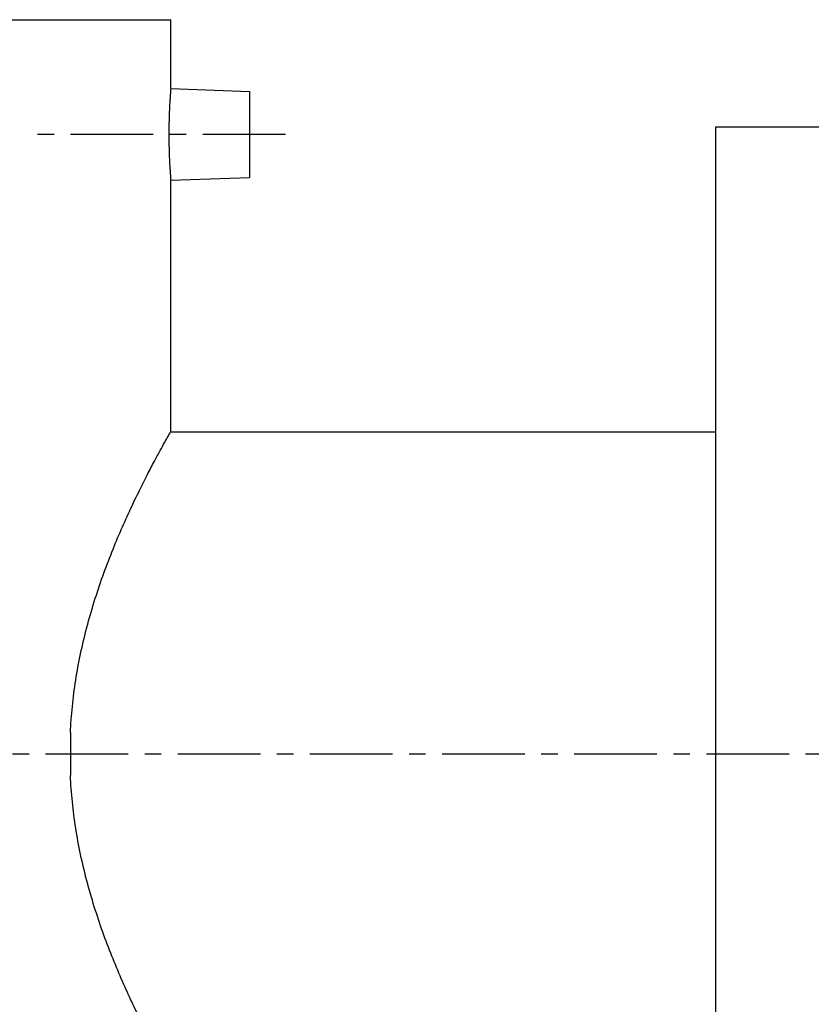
# Model space of a CAD drawing. Header units: millimetres. Extents: x 46 to 490, y 120 to 351.
# Tile 38 of 39: x 143 to 253, y 193 to 330. Entities that reach past the tile are written whole.
import ezdxf

# ---------------------------------------------------------------- set-up
doc = ezdxf.new("R2010")
doc.units = ezdxf.units.MM
doc.header["$LTSCALE"] = 30.734
doc.linetypes.add('CENTER', pattern=[0.6, 0.375, -0.075, 0.075, -0.075])
doc.layers.get('0').update_dxf_attribs({"linetype": 'CONTINUOUS'})
doc.layers.add('DEFAULT_1', color=7, linetype='CENTER')

msp = doc.modelspace()

# ---------------------------------------------------------------- linework, layer by layer
at = {"color": 7, "linetype": 'CONTINUOUS'}
for p, q in [((93.02, 330.02), (164.02, 330.02)), ((164.02, 320.41), (164.02, 330.02)), ((164.02, 320.41), (175.02, 320.02)), ((175.02, 320.02), (175.02, 308.02)), ((240.02, 315.02), (240.02, 140.02)), ((266.52, 315.02), (240.02, 315.02)), ((164.02, 307.64), (175.02, 308.02)), ((164.02, 272.52), (164.02, 307.64)), ((164.02, 272.52), (240.02, 272.52)), ((150.02, 230.52), (150.02, 224.52))]:
    msp.add_line(p, q, dxfattribs=at)
for points, knots in [([(164.02, 320.41), (164.02, 320.38), (164.01, 320.29), (164, 320.08), (163.97, 319.73), (163.94, 319.26), (163.9, 318.67), (163.86, 317.97), (163.82, 317.19), (163.79, 316.34), (163.77, 315.43), (163.76, 314.5), (163.76, 313.55), (163.77, 312.62), (163.79, 311.71), (163.82, 310.86), (163.86, 310.08), (163.9, 309.38), (163.94, 308.79), (163.97, 308.32), (164, 307.97), (164.01, 307.76), (164.02, 307.66), (164.02, 307.64)], [0, 0, 0, 0, 0.005578, 0.022237, 0.049578, 0.087066, 0.133723, 0.188683, 0.250399, 0.317815, 0.388992, 0.462827, 0.537212, 0.611043, 0.682221, 0.749625, 0.811344, 0.866292, 0.912951, 0.950429, 0.97777, 0.994424, 1, 1, 1, 1]), ([(150.02, 230.52), (150.08, 231.74), (150.26, 234.19), (150.74, 237.86), (151.41, 241.54), (152.29, 245.21), (153.33, 248.82), (154.5, 252.33), (155.77, 255.67), (157.07, 258.8), (158.37, 261.66), (159.6, 264.22), (160.71, 266.44), (161.68, 268.29), (162.49, 269.79), (163.13, 270.94), (163.59, 271.76), (163.87, 272.25), (163.99, 272.47), (164.02, 272.52)], [0, 0, 0, 0, 0.081933, 0.164541, 0.248253, 0.332923, 0.417557, 0.5008, 0.581232, 0.657447, 0.728233, 0.792212, 0.847837, 0.894661, 0.932671, 0.96212, 0.983195, 0.995814, 1, 1, 1, 1]), ([(164.02, 182.52), (163.99, 182.58), (163.87, 182.8), (163.59, 183.29), (163.13, 184.11), (162.49, 185.26), (161.68, 186.76), (160.71, 188.61), (159.6, 190.83), (158.37, 193.38), (157.08, 196.25), (155.77, 199.38), (154.5, 202.72), (153.33, 206.23), (152.29, 209.84), (151.41, 213.51), (150.74, 217.19), (150.26, 220.86), (150.08, 223.31), (150.02, 224.52)], [0, 0, 0, 0, 0.004185, 0.016803, 0.037877, 0.067325, 0.105333, 0.152156, 0.207779, 0.271757, 0.342546, 0.418763, 0.499199, 0.582443, 0.667077, 0.751747, 0.83546, 0.918067, 1, 1, 1, 1])]:
    msp.add_open_spline(points, degree=3, knots=knots, dxfattribs=at)
at = {"layer": 'DEFAULT_1', "color": 2, "linetype": 'CENTER'}
for p, q in [((180.02, 314.02), (145.02, 314.02)), ((490.02, 227.52), (46.02, 227.52))]:
    msp.add_line(p, q, dxfattribs=at)

doc.saveas('drawing.dxf')
